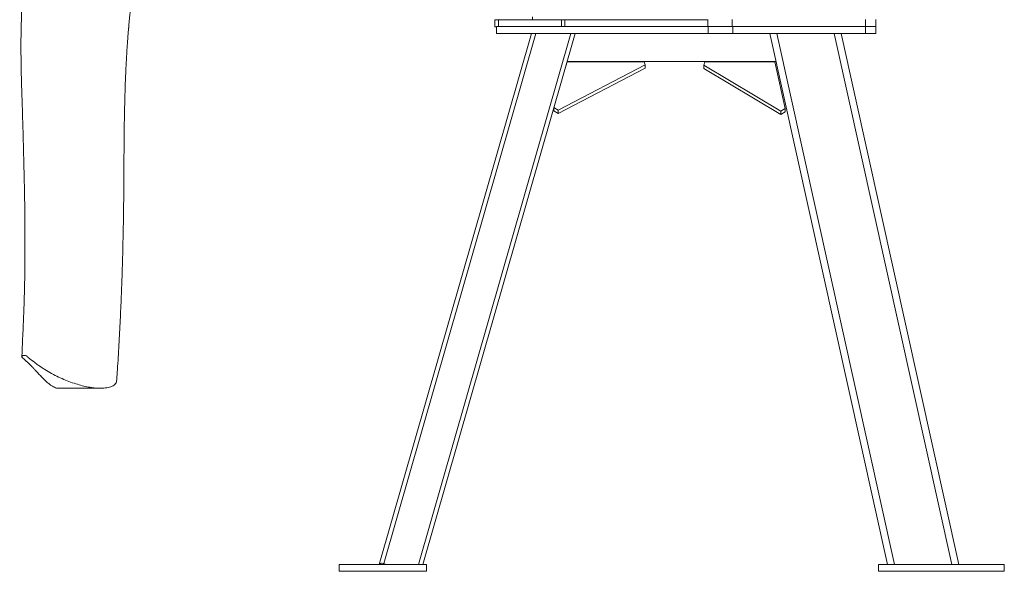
# Model space of a CAD drawing. Header units: millimetres. Extents: x 345 to 1763, y 744 to 2613.
# Tile 1 of 8: x 345 to 1763, y 744 to 1539. Entities that reach past the tile are written whole.
import ezdxf

# ---------------------------------------------------------------- set-up
doc = ezdxf.new("R2010")
doc.units = ezdxf.units.MM

msp = doc.modelspace()

# ---------------------------------------------------------------- linework, layer by layer
at = {"color": 7, "linetype": 'Continuous', "lineweight": 15}
for p, q in [((1029.1, 1528.5), (1029.1, 1538.6)), ((1029.1, 1538.6), (1034.2, 1538.6)), ((1034.2, 1538.6), (1125, 1538.6)), ((1034.2, 1538.6), (1034.2, 1528.8)), ((1083.6, 1542.7), (1083.6, 1538.6)), ((1125, 1528.8), (1125, 1538.6)), ((1125, 1538.6), (1130, 1538.6)), ((1130, 1538.6), (1335.8, 1538.6)), ((1130, 1538.6), (1130, 1528.8)), ((1335.8, 1528.8), (1335.8, 1538.8)), ((1371.1, 1528.8), (1371.1, 1538.8)), ((1562.8, 1528.8), (1562.8, 1538.8)), ((1577.9, 1528.8), (1577.9, 1538.8)), ((1082, 1518.7), (862.7, 754.1)), ((1088.2, 1518.7), (869.3, 755.1)), ((1138.5, 1518.7), (919.2, 754.1)), ((1144.8, 1518.7), (925.5, 754.1)), ((1031.7, 1528.5), (1029.1, 1528.5)), ((1031.7, 1518.7), (1031.7, 1528.8)), ((1031.7, 1528.8), (1335.8, 1528.8)), ((1031.7, 1518.7), (1336.5, 1518.7)), ((1371.1, 1528.8), (1335.8, 1528.8)), ((1336.5, 1528.8), (1336.5, 1518.7)), ((1336.5, 1518.7), (1371.7, 1518.7)), ((1560.2, 1528.8), (1371.1, 1528.8)), ((1371.7, 1518.7), (1371.7, 1528.8)), ((1371.7, 1518.7), (1562.8, 1518.7)), ((1594.5, 754.1), (1425, 1518.7)), ((1604.8, 754.1), (1435.3, 1518.7)), ((1687.3, 754.1), (1517.8, 1518.7)), ((1697.6, 754.1), (1528.1, 1518.7)), ((1562.8, 1528.8), (1560.2, 1528.8)), ((1562.8, 1518.7), (1562.8, 1528.8)), ((1577.9, 1528.8), (1562.8, 1528.8)), ((1562.8, 1518.7), (1577.9, 1518.7)), ((1577.9, 1518.7), (1577.9, 1528.8)), ((1133.2, 1478.2), (1130.4, 1468.6)), ((1133.2, 1478.5), (1433.9, 1478.5)), ((1244.3, 1478.2), (1133.2, 1478.2)), ((1245.7, 1473.7), (1244.3, 1478.2)), ((1330, 1473.2), (1331.7, 1478.2)), ((1331.7, 1478.2), (1432.6, 1478.2)), ((1432.6, 1478.2), (1447.4, 1410.6)), ((1120.4, 1408.5), (1245.7, 1473.7)), ((1120.4, 1403.5), (1245.7, 1468.7)), ((1245.7, 1473.7), (1245.7, 1468.7)), ((1330, 1468.6), (1330, 1473.2)), ((1441, 1406.8), (1330, 1473.2)), ((1441, 1402.2), (1330, 1468.6)), ((1114.2, 1412.2), (1114.2, 1407.4)), ((1114.2, 1407.4), (1120.4, 1403.5)), ((1114.3, 1412.4), (1120.4, 1408.5)), ((1120.4, 1408.5), (1120.4, 1403.5)), ((1447.4, 1410.6), (1441, 1406.8)), ((1441, 1402.2), (1441, 1406.8)), ((1447.4, 1405.9), (1441, 1402.2)), ((1447.4, 1405.9), (1447.4, 1410.6)), ((400.9, 1007.8), (461, 1007.8)), ((804.8, 754.1), (804.8, 744.1)), ((804.8, 754.1), (930.6, 754.1)), ((872.8, 754.1), (869.3, 755.1)), ((930.6, 754.1), (930.6, 744.1)), ((1581.9, 754.1), (1581.9, 744.1)), ((1581.9, 754.1), (1762.9, 754.1)), ((1762.9, 754.1), (1762.9, 744.1)), ((804.8, 744.1), (930.6, 744.1)), ((1581.9, 744.1), (1762.9, 744.1))]:
    msp.add_line(p, q, dxfattribs=at)
at = {"color": 7, "linetype": 'Continuous', "lineweight": 15, "flags": 128}
msp.add_lwpolyline([(869.3, 755.1), (868.2, 755.4), (867.1, 755.6), (866, 755.6), (865.1, 755.5), (864.2, 755.3), (863.6, 755), (863, 754.6), (862.7, 754.1)], dxfattribs=at)
at = {"color": 7, "linetype": 'Continuous', "lineweight": 15}
for points, knots in [([(346, 1804.1), (345.9, 1802.3), (345.7, 1798.6), (345.5, 1793.4), (345.3, 1788.5), (345.2, 1784.5), (345.1, 1781.2), (345, 1778.7), (345, 1776.8), (344.9, 1775.1), (344.9, 1773.3), (344.9, 1771.6), (344.8, 1769.3), (344.8, 1766.4), (344.8, 1763.3), (344.8, 1760), (344.8, 1756.3), (345, 1752.3), (345.1, 1748.4), (345.2, 1745), (345.3, 1741.6), (345.4, 1738), (345.7, 1734.1), (345.8, 1729.9), (346.1, 1725.8), (346.3, 1722), (346.5, 1718.3), (346.7, 1714.8), (346.8, 1711.3), (346.9, 1707.7), (347.1, 1703.5), (347.2, 1698.7), (347.3, 1693.9), (347.4, 1689.2), (347.5, 1685.1), (347.6, 1680.9), (347.7, 1676.4), (347.7, 1671.6), (347.8, 1666.7), (347.9, 1661.4), (348, 1655.7), (348.1, 1649.6), (348.3, 1643), (348.4, 1636.4), (348.5, 1630.1), (348.6, 1624.2), (348.7, 1618.6), (348.8, 1613.1), (348.8, 1607.6), (348.8, 1601.9), (348.8, 1595.9), (348.7, 1589.3), (348.6, 1582.4), (348.4, 1575), (348.2, 1567.6), (348, 1560.3), (347.7, 1553.4), (347.5, 1546.2), (347.2, 1538.4), (347, 1528.7), (346.7, 1517.6), (346.6, 1504.7), (346.6, 1493.9), (346.7, 1485.2), (346.7, 1479.2), (346.8, 1473.9), (346.9, 1469.9), (346.9, 1467.1), (347, 1465), (347, 1463.2), (347.1, 1460.4), (347.2, 1456.2), (347.3, 1450.6), (347.5, 1444.5), (347.8, 1433.9), (348.3, 1419.3), (348.9, 1400.8), (349.4, 1382.2), (350, 1363.3), (350.5, 1344), (351, 1324.5), (351.4, 1304.6), (351.8, 1284.4), (352.1, 1266.4), (352.2, 1250.4), (352.4, 1236.3), (352.4, 1221.8), (352.4, 1206.9), (352.3, 1191.5), (352.2, 1175.9), (351.9, 1160), (351.5, 1143.9), (351, 1127.7), (350.4, 1111.4), (349.8, 1095.1), (349, 1079), (348.4, 1064.9), (348.1, 1056.4), (347.9, 1053.1)], [0, 0, 0, 0, 0.006833, 0.01381, 0.019892, 0.025055, 0.029245, 0.032409, 0.034541, 0.036782, 0.039135, 0.041603, 0.044082, 0.04744, 0.051607, 0.055095, 0.059442, 0.064365, 0.069194, 0.073335, 0.07688, 0.080981, 0.085761, 0.091016, 0.096131, 0.100041, 0.104235, 0.108891, 0.112583, 0.116478, 0.121505, 0.12711, 0.133168, 0.138575, 0.143151, 0.14756, 0.153152, 0.159189, 0.165358, 0.171511, 0.178528, 0.185913, 0.193738, 0.20192, 0.209455, 0.216063, 0.222393, 0.228829, 0.235255, 0.241696, 0.248495, 0.256197, 0.264623, 0.27264, 0.282018, 0.290516, 0.298281, 0.306698, 0.316187, 0.326003, 0.341091, 0.35616, 0.372555, 0.379878, 0.387394, 0.393901, 0.398971, 0.40195, 0.40407, 0.406172, 0.408688, 0.414207, 0.42104, 0.428777, 0.436538, 0.459226, 0.481898, 0.504666, 0.528227, 0.552726, 0.577707, 0.6036, 0.630412, 0.658145, 0.676815, 0.696477, 0.717156, 0.738857, 0.761584, 0.78534, 0.810132, 0.835962, 0.862821, 0.890684, 0.919516, 0.94927, 0.97989, 1, 1, 1, 1]), ([(484.3, 1017.6), (484.6, 1022), (485.3, 1031.9), (486.4, 1048), (487.5, 1065.7), (488.5, 1083.5), (489.4, 1101.2), (490.2, 1118.4), (491, 1135.4), (491.6, 1152.1), (492.2, 1168.5), (492.7, 1184.6), (493.2, 1200.1), (493.5, 1215.3), (493.8, 1230), (494.1, 1244.6), (494.4, 1259.2), (494.5, 1273.8), (494.7, 1287.4), (494.8, 1300), (494.8, 1311.7), (494.9, 1324.2), (495, 1335.2), (495, 1344.6), (495.1, 1352.3), (495.1, 1360.4), (495.2, 1368.7), (495.3, 1377.2), (495.4, 1385.4), (495.5, 1392.8), (495.6, 1399.3), (495.7, 1404.9), (495.8, 1409.6), (495.9, 1414), (496.1, 1419), (496.2, 1424.9), (496.4, 1432), (496.7, 1439.8), (496.9, 1447.6), (497.2, 1455.2), (497.5, 1462.4), (497.9, 1470), (498.3, 1478.1), (498.8, 1486.7), (499.3, 1495.4), (499.8, 1503.3), (500.3, 1510), (500.7, 1515.3), (501.1, 1519.6), (501.3, 1522.8), (501.5, 1525), (501.7, 1526.6), (501.8, 1527.9), (501.9, 1529.4), (502.1, 1531.1), (502.2, 1533), (502.5, 1535.8), (502.8, 1539.5), (503.3, 1544.4), (503.8, 1549.4), (504.4, 1554.4), (504.9, 1559.4), (505.6, 1564.9), (506.3, 1570.9), (507.1, 1577.7), (508.1, 1585.4), (509.2, 1593.5), (510.3, 1601.9), (511.6, 1610.5), (512.9, 1619.7), (514.3, 1629.1), (515.9, 1639.5), (517.7, 1650.6), (519.4, 1661), (520.5, 1667.3), (520.9, 1669.9)], [0, 0, 0, 0, 0.025006, 0.0567432, 0.0887467, 0.1205985, 0.1508269, 0.179997, 0.2081208, 0.2352038, 0.261709, 0.2871313, 0.3114627, 0.334691, 0.3571805, 0.3790893, 0.4008333, 0.4224198, 0.4443139, 0.4606123, 0.4776038, 0.4953875, 0.5145077, 0.5251227, 0.5361667, 0.5476538, 0.5595988, 0.5720097, 0.583892, 0.5945041, 0.6037953, 0.6117202, 0.6182397, 0.6239692, 0.630498, 0.6393458, 0.6494841, 0.6607278, 0.6729515, 0.6826268, 0.6928818, 0.7037397, 0.7152264, 0.7273714, 0.7401673, 0.7520786, 0.7610731, 0.768677, 0.7748422, 0.7795312, 0.7824559, 0.7842505, 0.7860474, 0.7881906, 0.7906662, 0.7934023, 0.7963936, 0.8025513, 0.8095931, 0.817529, 0.8242179, 0.8314819, 0.8393816, 0.8480934, 0.8580583, 0.8694745, 0.8825231, 0.8943036, 0.9074181, 0.9215925, 0.9361651, 0.9508535, 0.9697201, 0.9877826, 1, 1, 1, 1]), ([(400.9, 1007.9), (400.4, 1007.9), (398.9, 1007.8), (396.4, 1008.5), (393.4, 1009.7), (390.1, 1011.7), (386.6, 1014.4), (382.6, 1017.9), (378.2, 1022.2), (373.4, 1027.2), (368.9, 1032), (365, 1036.2), (362, 1039.4), (358.9, 1042.5), (355.7, 1045.7), (352.5, 1048.6), (349.7, 1050.6), (348.3, 1051.9), (347.8, 1052.9), (348, 1053.9), (349, 1054.5), (349.4, 1054.8)], [0, 0, 0, 0, 0.050269, 0.128203, 0.206153, 0.284089, 0.372141, 0.460189, 0.548624, 0.637055, 0.726672, 0.771556, 0.816438, 0.854764, 0.893112, 0.93587, 0.957239, 0.968097, 0.97887, 0.990093, 1, 1, 1, 1]), ([(349.4, 1054.8), (349.6, 1054.8), (349.8, 1055), (350.4, 1055.1), (351.1, 1055.1), (352.1, 1055), (353.4, 1054.8), (354.8, 1054.2), (355.9, 1053.3), (359.6, 1050), (365, 1045.9), (371.3, 1041.2), (376.1, 1037.9), (382.6, 1033.7), (390.7, 1028.9), (400.8, 1023.8), (410.7, 1019.4), (420.6, 1015.7), (430.3, 1012.6), (439.5, 1010.3), (448.1, 1008.7), (456.2, 1007.8), (462.8, 1007.7), (468.1, 1008.1), (472.4, 1008.8), (476.3, 1009.9), (479.6, 1011.4), (482.2, 1013.3), (483.6, 1015.3), (484.3, 1016.8), (484.3, 1017.5), (484.3, 1017.6)], [0, 0, 0, 0, 0.001514, 0.003036, 0.004482, 0.006279, 0.01002, 0.014313, 0.021858, 0.029501, 0.089547, 0.119566, 0.149584, 0.179602, 0.239643, 0.299707, 0.35977, 0.42002, 0.480266, 0.540498, 0.600772, 0.661033, 0.721247, 0.762659, 0.804156, 0.845663, 0.887127, 0.928525, 0.969872, 0.996074, 1, 1, 1, 1])]:
    msp.add_open_spline(points, degree=3, knots=knots, dxfattribs=at)

doc.saveas('drawing.dxf')
